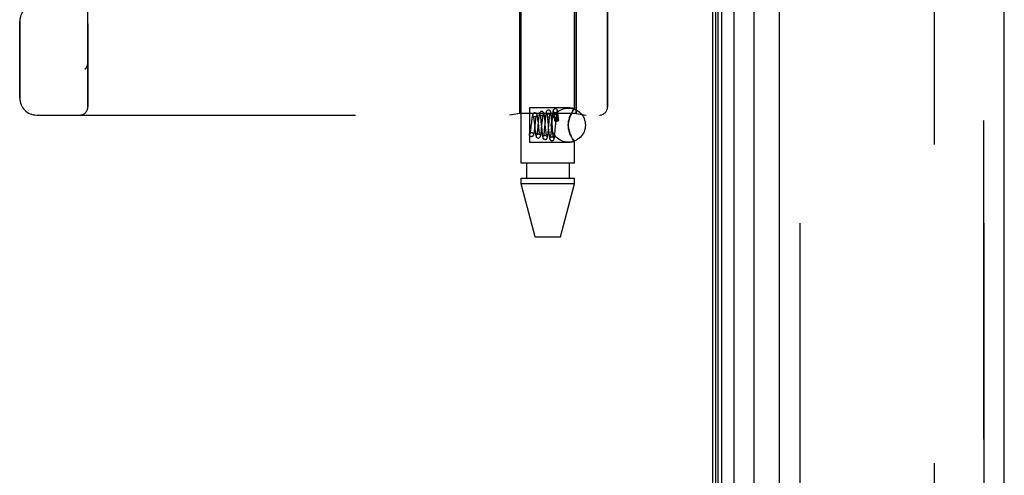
# Model space of a CAD drawing. Header units: inches. Extents: x 0 to 212, y 0 to 138.
# Tile 12 of 256: x 16.5 to 20.11, y 57.27 to 58.94. Entities that reach past the tile are written whole.
import ezdxf

# ---------------------------------------------------------------- set-up
doc = ezdxf.new("R2010")
doc.units = ezdxf.units.IN
doc.header["$LTSCALE"] = 11.6875
doc.header["$MEASUREMENT"] = 0
doc.linetypes.add('HIDDEN', pattern=[0.2, 0.1, -0.1])
doc.layers.get('0').update_dxf_attribs({"linetype": 'CONTINUOUS'})
for name, color, linetype in [('DEFAULT_2', 8, 'HIDDEN'), ('LEFTHAND_DOOR_ASSEMBLY', 7, 'CONTINUOUS'), ('RIGHTHAND_DOOR_ASSEMBLY', 7, 'CONTINUOUS')]:
    doc.layers.add(name, color=color, linetype=linetype)

msp = doc.modelspace()

# ---------------------------------------------------------------- linework, layer by layer
at = {"color": 3, "linetype": 'Continuous'}
msp.add_line((19.0405, 98.2168), (19.0405, 38.4248), dxfattribs=at)
at = {"layer": 'DEFAULT_2', "color": 8, "linetype": 'HIDDEN'}
msp.add_line((19.853, 97.0552), (19.853, 39.5864), dxfattribs=at)
at = {"layer": 'LEFTHAND_DOOR_ASSEMBLY', "color": 7, "linetype": 'Continuous'}
for p, q in [((19.1182, 97.9862), (19.1182, 38.6554)), ((19.0524, 38.6735), (19.0524, 97.9681)), ((19.0612, 38.6711), (19.0612, 97.9705)), ((19.0748, 38.6644), (19.0748, 97.9772)), ((19.1934, 38.6838), (19.1934, 97.9578))]:
    msp.add_line(p, q, dxfattribs=at)
at = {"layer": 'LEFTHAND_DOOR_ASSEMBLY', "color": 3, "linetype": 'Continuous'}
for p, q in [((19.2855, 38.7058), (19.2855, 97.9358)), ((20.1105, 38.7058), (20.1105, 97.9358))]:
    msp.add_line(p, q, dxfattribs=at)
at = {"layer": 'LEFTHAND_DOOR_ASSEMBLY', "color": 8, "linetype": 'HIDDEN'}
for p, q in [((19.3605, 97.9358), (19.3605, 38.7058)), ((20.0355, 38.7058), (20.0355, 97.9358)), ((16.749, 58.6246), (16.749, 61.2671)), ((18.3385, 58.4178), (18.3385, 61.2658)), ((18.5345, 58.6193), (18.5345, 61.2658)), ((18.3335, 59.1458), (18.3335, 58.5998)), ((18.5395, 59.1458), (18.5395, 58.5998)), ((18.6553, 59.1458), (18.6553, 58.6246)), ((16.499, 58.6571), (16.499, 58.9383)), ((16.7387, 58.7632), (16.7389, 58.7634)), ((16.749, 58.7859), (16.749, 58.7856)), ((18.5185, 58.6213), (18.3685, 58.6213)), ((18.3685, 58.6213), (18.3685, 58.4943)), ((18.5345, 58.6193), (18.5185, 58.6213)), ((16.5615, 58.5946), (18.6253, 58.5946)), ((18.3335, 58.5998), (18.296, 58.5946)), ((18.5395, 58.5998), (18.3335, 58.5998)), ((18.4102, 58.5792), (18.4107, 58.5749)), ((18.4164, 58.575), (18.4169, 58.5792)), ((18.4254, 58.5771), (18.4248, 58.5823)), ((18.4268, 58.5808), (18.4263, 58.5751)), ((18.4347, 58.587), (18.4351, 58.5831)), ((18.4351, 58.5831), (18.4355, 58.5787)), ((18.4355, 58.5787), (18.4361, 58.5715)), ((18.4415, 58.5779), (18.4419, 58.5823)), ((18.4502, 58.5809), (18.4498, 58.586)), ((18.4507, 58.5755), (18.4502, 58.5809)), ((18.4518, 58.5831), (18.4513, 58.5774)), ((18.4594, 58.5931), (18.4598, 58.5893)), ((18.4598, 58.5893), (18.4601, 58.5851)), ((18.4601, 58.5851), (18.4605, 58.5806)), ((18.4605, 58.5806), (18.461, 58.5743)), ((18.4662, 58.5759), (18.4667, 58.5825)), ((18.4667, 58.5825), (18.4671, 58.5865)), ((18.4671, 58.5865), (18.4674, 58.5903)), ((18.4693, 58.5874), (18.4692, 58.5862)), ((18.4692, 58.5862), (18.4692, 58.5849)), ((18.4692, 58.5849), (18.4692, 58.5834)), ((18.4692, 58.5834), (18.4692, 58.5818)), ((18.4692, 58.5818), (18.4692, 58.579)), ((18.4692, 58.579), (18.4692, 58.5758)), ((18.4694, 58.5902), (18.4693, 58.5893)), ((18.4693, 58.5893), (18.4693, 58.5884)), ((18.4693, 58.5884), (18.4693, 58.5874)), ((18.4695, 58.5922), (18.4694, 58.5916)), ((18.4694, 58.5916), (18.4694, 58.5909)), ((18.4694, 58.5909), (18.4694, 58.5902)), ((18.4742, 58.5861), (18.474, 58.5875)), ((18.4744, 58.5846), (18.4742, 58.5861)), ((18.4746, 58.5829), (18.4744, 58.5846)), ((18.475, 58.5859), (18.4745, 58.5911)), ((18.4748, 58.5809), (18.4746, 58.5829)), ((18.4751, 58.5788), (18.4748, 58.5809)), ((18.4755, 58.5802), (18.475, 58.5859)), ((18.4753, 58.5763), (18.4751, 58.5788)), ((18.476, 58.5744), (18.4755, 58.5802)), ((18.5185, 58.5917), (18.5214, 58.5981)), ((18.5271, 58.6084), (18.5296, 58.6123)), ((18.5395, 58.5998), (18.577, 58.5946)), ((18.3742, 58.5528), (18.3737, 58.5478)), ((18.376, 58.5691), (18.3742, 58.5528)), ((18.3855, 58.5739), (18.3861, 58.5688)), ((18.3861, 58.5688), (18.387, 58.5603)), ((18.387, 58.5603), (18.388, 58.5511)), ((18.388, 58.5511), (18.3889, 58.5421)), ((18.3886, 58.5477), (18.3909, 58.5687)), ((18.3909, 58.5687), (18.3915, 58.5733)), ((18.399, 58.5495), (18.3984, 58.5443)), ((18.4012, 58.5721), (18.399, 58.5495)), ((18.4008, 58.5717), (18.4001, 58.577)), ((18.4014, 58.5662), (18.4008, 58.5717)), ((18.4028, 58.5521), (18.4014, 58.5662)), ((18.4036, 58.5443), (18.4028, 58.5521)), ((18.4107, 58.5749), (18.4111, 58.5702)), ((18.4111, 58.5702), (18.4121, 58.5597)), ((18.4121, 58.5597), (18.4129, 58.5513)), ((18.4129, 58.5513), (18.4139, 58.54)), ((18.413, 58.5405), (18.4135, 58.5455)), ((18.4135, 58.5455), (18.4157, 58.5682)), ((18.4157, 58.5682), (18.4164, 58.575)), ((18.424, 58.5491), (18.4233, 58.5413)), ((18.4263, 58.5751), (18.424, 58.5491)), ((18.4259, 58.5717), (18.4254, 58.5771)), ((18.427, 58.5607), (18.4259, 58.5717)), ((18.4281, 58.5477), (18.427, 58.5607)), ((18.4288, 58.5406), (18.4281, 58.5477)), ((18.438, 58.5494), (18.4389, 58.5379)), ((18.4381, 58.5396), (18.4386, 58.5453)), ((18.4386, 58.5453), (18.4408, 58.5705)), ((18.4408, 58.5705), (18.4415, 58.5779)), ((18.4486, 58.5433), (18.448, 58.5359)), ((18.4513, 58.5774), (18.4486, 58.5433)), ((18.4517, 58.5638), (18.4507, 58.5755)), ((18.4529, 58.5491), (18.4517, 58.5638)), ((18.4539, 58.5383), (18.4529, 58.5491)), ((18.4633, 58.5401), (18.4662, 58.5759)), ((18.4685, 58.572), (18.4692, 58.572)), ((18.4692, 58.5758), (18.4692, 58.572)), ((18.4756, 58.5736), (18.4753, 58.5763)), ((18.376, 58.5153), (18.3746, 58.5155)), ((18.3746, 58.5154), (18.3761, 58.5153)), ((18.376, 58.5303), (18.3774, 58.5301)), ((18.3761, 58.5303), (18.3774, 58.5302)), ((18.3889, 58.5421), (18.3895, 58.5366)), ((18.4139, 58.54), (18.4145, 58.5348)), ((18.4145, 58.5348), (18.415, 58.5299)), ((18.4233, 58.5413), (18.4229, 58.5366)), ((18.4293, 58.5362), (18.4288, 58.5406)), ((18.4297, 58.5322), (18.4293, 58.5362)), ((18.4389, 58.5379), (18.4394, 58.5323)), ((18.4394, 58.5323), (18.4399, 58.527)), ((18.448, 58.5359), (18.4476, 58.5314)), ((18.4543, 58.5335), (18.4539, 58.5383)), ((18.4547, 58.5291), (18.4543, 58.5335)), ((18.4551, 58.5251), (18.4547, 58.5291)), ((18.4629, 58.5348), (18.4633, 58.5401)), ((18.5214, 58.5175), (18.5185, 58.5239)), ((18.5185, 58.4943), (18.3685, 58.4943)), ((18.5345, 58.4963), (18.5185, 58.4943)), ((18.5342, 58.4968), (18.5345, 58.4963)), ((18.5345, 58.4178), (18.5345, 58.4963)), ((18.5345, 58.4178), (18.3385, 58.4178)), ((18.358, 58.4178), (18.358, 58.3628)), ((18.515, 58.4178), (18.515, 58.3628)), ((18.3385, 58.3628), (18.5345, 58.3628)), ((18.3385, 58.3419), (18.3385, 58.3628)), ((18.5345, 58.3419), (18.5345, 58.3628)), ((18.5345, 58.3419), (18.3385, 58.3419)), ((18.39, 58.1478), (18.3385, 58.3419)), ((18.483, 58.1478), (18.5345, 58.3419)), ((18.39, 58.1478), (18.483, 58.1478))]:
    msp.add_line(p, q, dxfattribs=at)
for points in [[(16.7387, 58.7632), (16.7389, 58.7634), (16.7392, 58.7636), (16.7394, 58.7638), (16.7396, 58.7641), (16.7399, 58.7643), (16.7401, 58.7645), (16.7403, 58.7647), (16.7405, 58.7649), (16.7407, 58.7651), (16.7409, 58.7653), (16.7411, 58.7656), (16.7413, 58.7658), (16.7415, 58.766), (16.7417, 58.7662), (16.7419, 58.7664), (16.7421, 58.7667), (16.7423, 58.7669), (16.7424, 58.7671), (16.7426, 58.7673), (16.7428, 58.7676)], [(16.747, 58.7751), (16.7468, 58.7745), (16.7465, 58.7739), (16.7463, 58.7733), (16.746, 58.7728), (16.7457, 58.7722), (16.7455, 58.7717), (16.7452, 58.7711), (16.7448, 58.7706), (16.7445, 58.7701), (16.7442, 58.7696), (16.7439, 58.769), (16.7435, 58.7685), (16.7432, 58.7681), (16.7428, 58.7676)], [(16.749, 58.7856), (16.749, 58.7852), (16.749, 58.7846), (16.749, 58.784), (16.7489, 58.7834), (16.7489, 58.7828), (16.7488, 58.7822), (16.7487, 58.7815), (16.7486, 58.7809), (16.7485, 58.7803), (16.7484, 58.7797), (16.7483, 58.7791), (16.7481, 58.7785), (16.748, 58.7779), (16.7478, 58.7774), (16.7476, 58.7768), (16.7474, 58.7762), (16.7472, 58.7756), (16.747, 58.7751)], [(18.4636, 58.6178), (18.4627, 58.6178), (18.4609, 58.6173), (18.4592, 58.6164), (18.4579, 58.6153), (18.457, 58.6142), (18.4563, 58.6132), (18.4559, 58.6122), (18.4555, 58.6112), (18.4552, 58.6102), (18.455, 58.6092), (18.4547, 58.608), (18.4545, 58.6068), (18.4543, 58.6054), (18.454, 58.6038), (18.4538, 58.6021), (18.4535, 58.6002), (18.4533, 58.5981), (18.453, 58.596), (18.4528, 58.5936), (18.4525, 58.5912), (18.4523, 58.5886), (18.4518, 58.5831)], [(18.4745, 58.5911), (18.4743, 58.5935), (18.4741, 58.5958), (18.4738, 58.5979), (18.4736, 58.5999), (18.4734, 58.6018), (18.4731, 58.6035), (18.4729, 58.605), (18.4727, 58.6064), (18.4724, 58.6077), (18.4722, 58.6089), (18.4719, 58.61), (18.4717, 58.611), (18.4713, 58.6119), (18.4709, 58.6129), (18.4703, 58.614), (18.4695, 58.6151), (18.4682, 58.6163), (18.4665, 58.6172), (18.4646, 58.6177), (18.4635, 58.6178)], [(18.5342, 58.6188), (18.5332, 58.6175), (18.5317, 58.6154), (18.5296, 58.6123), (18.5271, 58.6084), (18.5243, 58.6036), (18.5214, 58.5981), (18.5185, 58.5917)], [(18.5332, 58.6175), (18.5342, 58.6188), (18.5345, 58.6193)], [(18.3886, 58.6028), (18.3878, 58.6028), (18.386, 58.6023), (18.3843, 58.6015), (18.3829, 58.6004), (18.3819, 58.5993), (18.3812, 58.5982), (18.3807, 58.5971), (18.3803, 58.5961), (18.38, 58.595), (18.3797, 58.5938), (18.3794, 58.5925), (18.3791, 58.5911), (18.3788, 58.5895), (18.3785, 58.5877), (18.3782, 58.5858), (18.3779, 58.5838), (18.3776, 58.5816), (18.3772, 58.5793), (18.3769, 58.5769), (18.3766, 58.5744), (18.376, 58.5691)], [(18.3886, 58.5878), (18.3877, 58.5879), (18.386, 58.5883), (18.3846, 58.5891), (18.3837, 58.5899), (18.3831, 58.5906), (18.3828, 58.591), (18.3828, 58.5911), (18.3828, 58.5911)], [(18.3828, 58.5911), (18.3828, 58.591), (18.3829, 58.5907), (18.3831, 58.59), (18.3833, 58.5892), (18.3835, 58.5882), (18.3837, 58.587), (18.384, 58.5857), (18.3842, 58.5841), (18.3845, 58.5824), (18.3847, 58.5805), (18.385, 58.5785), (18.3853, 58.5763), (18.3855, 58.5739)], [(18.4001, 58.577), (18.3998, 58.5795), (18.3995, 58.5819), (18.3992, 58.5841), (18.3989, 58.5862), (18.3986, 58.5881), (18.3983, 58.5899), (18.398, 58.5915), (18.3977, 58.593), (18.3974, 58.5943), (18.397, 58.5955), (18.3966, 58.5967), (18.3961, 58.5978), (18.3955, 58.5989), (18.3945, 58.6001), (18.3932, 58.6013), (18.3914, 58.6022), (18.3895, 58.6027), (18.3886, 58.6028)], [(18.3943, 58.5906), (18.3943, 58.5909), (18.3944, 58.5911), (18.3944, 58.591), (18.3942, 58.5908), (18.3938, 58.5902), (18.3931, 58.5895), (18.3921, 58.5888), (18.3908, 58.5882), (18.3892, 58.5878), (18.3886, 58.5878)], [(18.3915, 58.5733), (18.392, 58.5774), (18.3922, 58.5793), (18.3925, 58.5811), (18.3927, 58.5828), (18.393, 58.5843), (18.3932, 58.5857), (18.3934, 58.587), (18.3936, 58.5881), (18.3938, 58.589), (18.394, 58.5898), (18.3942, 58.5904), (18.3943, 58.5906)], [(18.4136, 58.6078), (18.4128, 58.6078), (18.4109, 58.6073), (18.4092, 58.6065), (18.4078, 58.6053), (18.4069, 58.6042), (18.4062, 58.603), (18.4057, 58.6018), (18.4053, 58.6007), (18.4049, 58.5994), (18.4046, 58.598), (18.4042, 58.5964), (18.4039, 58.5946), (18.4036, 58.5927), (18.4033, 58.5905), (18.403, 58.5882), (18.4027, 58.5857), (18.4024, 58.5831), (18.4021, 58.5805), (18.4018, 58.5777), (18.4012, 58.5721)], [(18.4136, 58.5928), (18.4126, 58.5929), (18.4109, 58.5934), (18.4095, 58.5942), (18.4085, 58.595), (18.4079, 58.5957), (18.4077, 58.5961), (18.4076, 58.5963), (18.4076, 58.5962)], [(18.4076, 58.5962), (18.4076, 58.5962), (18.4077, 58.5959), (18.4079, 58.5955), (18.408, 58.5949), (18.4082, 58.5941), (18.4084, 58.5932), (18.4085, 58.5921), (18.4087, 58.5909), (18.4089, 58.5896), (18.4091, 58.5881), (18.4094, 58.5865), (18.4096, 58.5849), (18.4098, 58.5831), (18.41, 58.5812), (18.4102, 58.5792)], [(18.4248, 58.5823), (18.4246, 58.5847), (18.4243, 58.5871), (18.424, 58.5892), (18.4237, 58.5913), (18.4234, 58.5932), (18.4232, 58.5949), (18.4229, 58.5965), (18.4226, 58.598), (18.4223, 58.5993), (18.4219, 58.6005), (18.4215, 58.6016), (18.4211, 58.6027), (18.4204, 58.6039), (18.4195, 58.6051), (18.4182, 58.6063), (18.4165, 58.6072), (18.4145, 58.6077), (18.4136, 58.6078)], [(18.4194, 58.5959), (18.4195, 58.5961), (18.4195, 58.5962), (18.4195, 58.5962), (18.4193, 58.5959), (18.4189, 58.5953), (18.4182, 58.5946), (18.4173, 58.5939), (18.416, 58.5933), (18.4146, 58.5929), (18.4136, 58.5928)], [(18.4169, 58.5792), (18.4173, 58.5829), (18.4175, 58.5847), (18.4177, 58.5863), (18.4179, 58.5878), (18.4181, 58.5892), (18.4183, 58.5905), (18.4185, 58.5917), (18.4187, 58.5928), (18.4189, 58.5937), (18.4191, 58.5946), (18.4192, 58.5952), (18.4194, 58.5957), (18.4194, 58.5959)], [(18.4386, 58.6128), (18.4377, 58.6128), (18.4359, 58.6123), (18.4342, 58.6115), (18.4329, 58.6103), (18.4319, 58.6092), (18.4313, 58.6081), (18.4308, 58.6071), (18.4304, 58.606), (18.4301, 58.605), (18.4298, 58.6038), (18.4295, 58.6025), (18.4293, 58.601), (18.429, 58.5994), (18.4287, 58.5976), (18.4285, 58.5956), (18.4282, 58.5935), (18.4279, 58.5912), (18.4276, 58.5888), (18.4274, 58.5862), (18.4268, 58.5808)], [(18.4386, 58.5978), (18.4376, 58.5979), (18.4358, 58.5984), (18.4344, 58.5992), (18.4334, 58.6001), (18.4328, 58.6008), (18.4326, 58.6012), (18.4325, 58.6014), (18.4325, 58.6014)], [(18.4325, 58.6014), (18.4325, 58.6013), (18.4326, 58.6011), (18.4327, 58.6007), (18.4328, 58.6001), (18.433, 58.5994), (18.4332, 58.5985), (18.4333, 58.5975), (18.4335, 58.5964), (18.4337, 58.5951), (18.4339, 58.5937), (18.4341, 58.5922), (18.4343, 58.5906), (18.4345, 58.5889), (18.4347, 58.587)], [(18.4498, 58.586), (18.4495, 58.5884), (18.4493, 58.5906), (18.449, 58.5927), (18.4488, 58.5947), (18.4485, 58.5966), (18.4483, 58.5983), (18.448, 58.5998), (18.4478, 58.6013), (18.4476, 58.6026), (18.4473, 58.6037), (18.447, 58.6048), (18.4467, 58.6059), (18.4464, 58.6068), (18.446, 58.6078), (18.4454, 58.6089), (18.4445, 58.6101), (18.4432, 58.6113), (18.4414, 58.6122), (18.4395, 58.6127), (18.4386, 58.6128)], [(18.4445, 58.6011), (18.4446, 58.6013), (18.4446, 58.6014), (18.4446, 58.6013), (18.4444, 58.601), (18.444, 58.6004), (18.4434, 58.5997), (18.4424, 58.5989), (18.4411, 58.5983), (18.4396, 58.5979), (18.4386, 58.5978)], [(18.4419, 58.5823), (18.4424, 58.5864), (18.4426, 58.5882), (18.4428, 58.59), (18.443, 58.5916), (18.4432, 58.5932), (18.4434, 58.5946), (18.4435, 58.5959), (18.4437, 58.5971), (18.4439, 58.5981), (18.4441, 58.5991), (18.4442, 58.5998), (18.4444, 58.6005), (18.4445, 58.601), (18.4445, 58.6011)], [(18.4636, 58.6028), (18.4626, 58.6029), (18.4608, 58.6034), (18.4593, 58.6042), (18.4583, 58.6051), (18.4578, 58.6059), (18.4575, 58.6063), (18.4574, 58.6065)], [(18.4574, 58.6065), (18.4574, 58.6065), (18.4575, 58.6063), (18.4576, 58.6059), (18.4577, 58.6054), (18.4578, 58.6047), (18.458, 58.6039), (18.4581, 58.603), (18.4583, 58.602), (18.4585, 58.6008), (18.4586, 58.5995), (18.4588, 58.5981), (18.459, 58.5965), (18.4592, 58.5949), (18.4594, 58.5931)], [(18.4696, 58.6063), (18.4697, 58.6064), (18.4697, 58.6065), (18.4697, 58.6064), (18.4695, 58.606), (18.4691, 58.6055), (18.4684, 58.6047), (18.4674, 58.604), (18.4661, 58.6033), (18.4646, 58.6029), (18.4636, 58.6028)], [(18.4674, 58.5903), (18.4678, 58.5937), (18.468, 58.5953), (18.4681, 58.5968), (18.4683, 58.5982), (18.4685, 58.5995), (18.4686, 58.6007), (18.4688, 58.6019), (18.469, 58.6029), (18.4691, 58.6038), (18.4693, 58.6046), (18.4694, 58.6052), (18.4695, 58.6058), (18.4696, 58.6062), (18.4696, 58.6063)], [(18.474, 58.5875), (18.4739, 58.5881), (18.4738, 58.5887), (18.4737, 58.5893), (18.4736, 58.5898), (18.4735, 58.5903), (18.4734, 58.5908), (18.4734, 58.5912), (18.4733, 58.5916), (18.4732, 58.592), (18.4731, 58.5924), (18.4731, 58.5927), (18.473, 58.593), (18.4729, 58.5934), (18.4729, 58.5936), (18.4728, 58.5939), (18.4727, 58.5942), (18.4727, 58.5944), (18.4726, 58.5947), (18.4725, 58.5949), (18.4725, 58.5951), (18.4724, 58.5953), (18.4723, 58.5955), (18.4723, 58.5957), (18.4722, 58.5959), (18.4722, 58.5961), (18.4721, 58.5963), (18.472, 58.5965), (18.472, 58.5966), (18.4719, 58.5968), (18.4718, 58.5969), (18.4717, 58.5971), (18.4717, 58.5972), (18.4716, 58.5973), (18.4715, 58.5974), (18.4715, 58.5975), (18.4714, 58.5976), (18.4713, 58.5977), (18.4712, 58.5978), (18.4711, 58.5978), (18.471, 58.5978), (18.4709, 58.5979), (18.4708, 58.5978), (18.4707, 58.5977), (18.4705, 58.5976), (18.4704, 58.5974), (18.4703, 58.5972), (18.4702, 58.5971), (18.4702, 58.5969), (18.4701, 58.5967), (18.4701, 58.5966), (18.47, 58.5964), (18.47, 58.5963), (18.47, 58.5962), (18.4699, 58.596), (18.4699, 58.5959), (18.4699, 58.5958), (18.4699, 58.5956), (18.4699, 58.5955), (18.4698, 58.5954), (18.4698, 58.5953), (18.4698, 58.5951), (18.4698, 58.595), (18.4698, 58.5949), (18.4697, 58.5947), (18.4697, 58.5946), (18.4697, 58.5944), (18.4697, 58.5943), (18.4697, 58.5941), (18.4696, 58.5939), (18.4696, 58.5937), (18.4696, 58.5935), (18.4696, 58.5933), (18.4696, 58.5931), (18.4695, 58.5929), (18.4695, 58.5927), (18.4695, 58.5922)], [(18.5185, 58.5239), (18.516, 58.5305), (18.5139, 58.5372), (18.5124, 58.5441), (18.5115, 58.551), (18.5111, 58.5579), (18.5115, 58.5648), (18.5124, 58.5717), (18.514, 58.5785), (18.516, 58.5852), (18.5185, 58.5917)], [(18.5185, 58.5917), (18.5168, 58.5875), (18.5153, 58.5831), (18.514, 58.5785), (18.5128, 58.5737), (18.5119, 58.5686), (18.5113, 58.5632), (18.5112, 58.5578), (18.5113, 58.5524), (18.5119, 58.5471), (18.5128, 58.542), (18.5139, 58.5372), (18.5153, 58.5326), (18.5168, 58.5281), (18.5185, 58.5239)], [(18.3737, 58.5478), (18.3731, 58.5433), (18.3728, 58.5411), (18.3726, 58.5392), (18.3723, 58.5373), (18.3721, 58.5355), (18.3718, 58.5339), (18.3716, 58.5325), (18.3713, 58.5311), (18.3711, 58.53), (18.3709, 58.529), (18.3707, 58.5282), (18.3705, 58.5276), (18.3704, 58.5272), (18.3704, 58.5271)], [(18.3761, 58.5153), (18.377, 58.5154), (18.3789, 58.5159), (18.3807, 58.5168), (18.3821, 58.518), (18.383, 58.5192), (18.3837, 58.5204), (18.3842, 58.5216), (18.3846, 58.5228), (18.385, 58.5241), (18.3853, 58.5255), (18.3857, 58.5271), (18.386, 58.5288), (18.3863, 58.5307), (18.3867, 58.5328), (18.387, 58.535), (18.3873, 58.5374), (18.3876, 58.5398), (18.388, 58.5424), (18.3886, 58.5477)], [(18.3984, 58.5443), (18.3979, 58.5396), (18.3977, 58.5373), (18.3974, 58.5352), (18.3972, 58.5333), (18.3969, 58.5314), (18.3967, 58.5297), (18.3965, 58.5281), (18.3962, 58.5267), (18.396, 58.5254), (18.3958, 58.5244), (18.3956, 58.5234), (18.3954, 58.5227), (18.3954, 58.5225)], [(18.4044, 58.5375), (18.4039, 58.5419), (18.4036, 58.5443)], [(18.4361, 58.5715), (18.4373, 58.558), (18.4375, 58.5552), (18.438, 58.5494)], [(18.4685, 58.5767), (18.4665, 58.5766), (18.4648, 58.5763), (18.4632, 58.576), (18.462, 58.5755), (18.4613, 58.5749), (18.461, 58.5743), (18.461, 58.5743)], [(18.461, 58.5743), (18.4613, 58.5737), (18.462, 58.5732), (18.4632, 58.5727), (18.4648, 58.5723), (18.4665, 58.5721), (18.4685, 58.572)], [(18.476, 58.5744), (18.4759, 58.5747), (18.4754, 58.5752), (18.4746, 58.5757), (18.4734, 58.5761), (18.4719, 58.5764), (18.4703, 58.5766), (18.4685, 58.5767)], [(18.4756, 58.5736), (18.474, 58.5732), (18.4723, 58.5728), (18.4708, 58.5724), (18.4692, 58.572)], [(18.4756, 58.5736), (18.4759, 58.5742), (18.476, 58.5744)], [(18.3746, 58.5155), (18.374, 58.5156), (18.3723, 58.5163), (18.3707, 58.5175), (18.3695, 58.5191), (18.3688, 58.5209), (18.3685, 58.5228), (18.3688, 58.5247), (18.3695, 58.5266), (18.3707, 58.5281), (18.3723, 58.5293), (18.374, 58.53), (18.376, 58.5303)], [(18.3704, 58.5271), (18.3703, 58.527), (18.3704, 58.5272), (18.3707, 58.5276), (18.3712, 58.5282), (18.3722, 58.529), (18.3736, 58.5298), (18.3752, 58.5302), (18.3761, 58.5303)], [(18.3774, 58.5301), (18.378, 58.53), (18.3797, 58.5293), (18.3813, 58.5281), (18.3825, 58.5266), (18.3832, 58.5247), (18.3835, 58.5228), (18.3832, 58.5209), (18.3825, 58.5191), (18.3813, 58.5175), (18.3797, 58.5163), (18.378, 58.5156), (18.376, 58.5153)], [(18.3895, 58.5366), (18.3899, 58.534), (18.3902, 58.5316), (18.3905, 58.5294), (18.3907, 58.5273), (18.391, 58.5254), (18.3913, 58.5236), (18.3916, 58.522), (18.3919, 58.5206), (18.3922, 58.5193), (18.3925, 58.5182), (18.3929, 58.5171), (18.3932, 58.516), (18.3937, 58.515), (18.3944, 58.5138), (18.3954, 58.5127), (18.3968, 58.5116), (18.3985, 58.5107), (18.4003, 58.5103), (18.4011, 58.5103)], [(18.3954, 58.5225), (18.3953, 58.5222), (18.3952, 58.5219), (18.3952, 58.5219), (18.3953, 58.5222), (18.3957, 58.5227), (18.3965, 58.5235), (18.3976, 58.5243), (18.399, 58.5249), (18.4005, 58.5253), (18.4011, 58.5253)], [(18.4011, 58.5103), (18.402, 58.5104), (18.404, 58.5109), (18.4057, 58.5118), (18.407, 58.513), (18.408, 58.5142), (18.4086, 58.5154), (18.4091, 58.5166), (18.4095, 58.5178), (18.4099, 58.5193), (18.4103, 58.5209), (18.4106, 58.5227), (18.411, 58.5246), (18.4113, 58.5266), (18.4116, 58.5288), (18.4119, 58.531), (18.4122, 58.5333), (18.4124, 58.5356), (18.413, 58.5405)], [(18.4011, 58.5253), (18.402, 58.5252), (18.4035, 58.5249), (18.4047, 58.5243), (18.4057, 58.5235), (18.4064, 58.5229), (18.4068, 58.5223), (18.4069, 58.522), (18.407, 58.5219)], [(18.407, 58.5219), (18.4069, 58.5221), (18.4068, 58.5225), (18.4066, 58.5231), (18.4065, 58.5238), (18.4063, 58.5248), (18.4061, 58.5259), (18.4058, 58.5271), (18.4056, 58.5285), (18.4054, 58.53), (18.4051, 58.5317), (18.4049, 58.5335), (18.4047, 58.5354), (18.4044, 58.5375)], [(18.415, 58.5299), (18.4152, 58.5276), (18.4155, 58.5254), (18.4158, 58.5234), (18.416, 58.5215), (18.4163, 58.5198), (18.4165, 58.5182), (18.4168, 58.5167), (18.4171, 58.5154), (18.4173, 58.5142), (18.4176, 58.5131), (18.4179, 58.512), (18.4183, 58.511), (18.4188, 58.51), (18.4195, 58.5088), (18.4204, 58.5077), (18.4218, 58.5066), (18.4235, 58.5058), (18.4253, 58.5053), (18.4261, 58.5053)], [(18.4202, 58.5173), (18.4201, 58.517), (18.4201, 58.5168), (18.4202, 58.517), (18.4206, 58.5176), (18.4213, 58.5184), (18.4224, 58.5192), (18.4238, 58.5199), (18.4254, 58.5203), (18.4261, 58.5203)], [(18.4229, 58.5366), (18.4224, 58.5323), (18.4222, 58.5303), (18.422, 58.5284), (18.4218, 58.5266), (18.4216, 58.525), (18.4213, 58.5235), (18.4211, 58.5221), (18.4209, 58.5209), (18.4208, 58.5198), (18.4206, 58.5188), (18.4204, 58.518), (18.4203, 58.5174), (18.4202, 58.5173)], [(18.4261, 58.5053), (18.427, 58.5054), (18.429, 58.5059), (18.4307, 58.5068), (18.432, 58.508), (18.4329, 58.5092), (18.4335, 58.5103), (18.434, 58.5114), (18.4343, 58.5124), (18.4346, 58.5135), (18.4349, 58.5147), (18.4352, 58.516), (18.4355, 58.5175), (18.4357, 58.5191), (18.436, 58.5208), (18.4363, 58.5227), (18.4365, 58.5248), (18.4368, 58.527), (18.4371, 58.5293), (18.4373, 58.5317), (18.4376, 58.5343), (18.4381, 58.5396)], [(18.4261, 58.5203), (18.4272, 58.5202), (18.4286, 58.5198), (18.4299, 58.5192), (18.4308, 58.5184), (18.4315, 58.5177), (18.4319, 58.5172), (18.432, 58.5169), (18.4321, 58.5168)], [(18.4321, 58.5168), (18.432, 58.5169), (18.4319, 58.5173), (18.4318, 58.5178), (18.4316, 58.5185), (18.4315, 58.5193), (18.4313, 58.5203), (18.4311, 58.5213), (18.4309, 58.5226), (18.4307, 58.5239), (18.4305, 58.5253), (18.4303, 58.5269), (18.4301, 58.5286), (18.4299, 58.5303), (18.4297, 58.5322)], [(18.4399, 58.527), (18.4402, 58.5245), (18.4405, 58.5222), (18.4407, 58.52), (18.441, 58.5179), (18.4412, 58.516), (18.4415, 58.5143), (18.4417, 58.5127), (18.442, 58.5113), (18.4422, 58.5101), (18.4425, 58.5089), (18.4427, 58.5079), (18.443, 58.5069), (18.4434, 58.5059), (18.4438, 58.5049), (18.4445, 58.5038), (18.4454, 58.5027), (18.4467, 58.5016), (18.4484, 58.5008), (18.4503, 58.5003), (18.4511, 58.5003)], [(18.4451, 58.5121), (18.445, 58.5118), (18.445, 58.5116), (18.445, 58.5117), (18.4451, 58.512), (18.4455, 58.5125), (18.4462, 58.5133), (18.4473, 58.5141), (18.4487, 58.5149), (18.4503, 58.5152), (18.4511, 58.5153)], [(18.4476, 58.5314), (18.4472, 58.5273), (18.447, 58.5254), (18.4468, 58.5236), (18.4466, 58.5219), (18.4464, 58.5203), (18.4462, 58.5189), (18.4461, 58.5175), (18.4459, 58.5163), (18.4457, 58.5152), (18.4455, 58.5142), (18.4454, 58.5134), (18.4452, 58.5127), (18.4451, 58.5122), (18.4451, 58.5121)], [(18.4511, 58.5003), (18.452, 58.5004), (18.4539, 58.5009), (18.4556, 58.5018), (18.457, 58.503), (18.4578, 58.5041), (18.4584, 58.5052), (18.4589, 58.5062), (18.4592, 58.5072), (18.4595, 58.5082), (18.4597, 58.5093), (18.46, 58.5104), (18.4602, 58.5117), (18.4605, 58.5132), (18.4607, 58.5147), (18.461, 58.5165), (18.4612, 58.5183), (18.4614, 58.5203), (18.4617, 58.5225), (18.4619, 58.5247), (18.4622, 58.5271), (18.4624, 58.5296), (18.4629, 58.5348)], [(18.4511, 58.5153), (18.4522, 58.5152), (18.4536, 58.5148), (18.4549, 58.5141), (18.4559, 58.5134), (18.4565, 58.5127), (18.4569, 58.5121), (18.4571, 58.5118), (18.4572, 58.5117)], [(18.4572, 58.5117), (18.4572, 58.5117), (18.4571, 58.5118), (18.457, 58.5121), (18.4569, 58.5126), (18.4568, 58.5132), (18.4566, 58.514), (18.4565, 58.515), (18.4563, 58.516), (18.4561, 58.5172), (18.4559, 58.5186), (18.4557, 58.52), (18.4555, 58.5216), (18.4553, 58.5233), (18.4551, 58.5251)], [(18.5185, 58.5239), (18.5214, 58.5175), (18.5243, 58.512)], [(18.5345, 58.4963), (18.5342, 58.4968), (18.5332, 58.4981), (18.5317, 58.5002), (18.5296, 58.5033), (18.5271, 58.5072), (18.5243, 58.512)], [(18.5271, 58.5072), (18.5296, 58.5033), (18.5317, 58.5002)]]:
    msp.add_lwpolyline(points, dxfattribs=at)
msp.add_circle((18.5115, 58.5578), 0.0625, dxfattribs=at)
for centre, radius, start, end in [((18.5615, 56.6707), 2.7751, 90, 136.1116), ((16.5615, 58.9383), 0.0625, 90, 180), ((16.5615, 58.6571), 0.0625, 180, 270), ((16.719, 58.6246), 0.03, 270, 360), ((18.6253, 58.6246), 0.03, 270, 360)]:
    msp.add_arc(centre, radius, start, end, dxfattribs=at)
at = {"layer": 'RIGHTHAND_DOOR_ASSEMBLY', "color": 8, "linetype": 'HIDDEN'}
for p, q in [((19.3605, 97.9358), (19.3605, 38.7058)), ((20.0355, 97.9358), (20.0355, 38.7058)), ((16.749, 61.2671), (16.749, 58.6246)), ((18.3335, 58.5998), (18.3335, 59.1458)), ((18.5395, 58.5998), (18.5395, 59.1458)), ((18.6553, 58.6246), (18.6553, 59.1458)), ((16.499, 58.9383), (16.499, 58.6571)), ((16.7387, 58.7632), (16.7389, 58.7634)), ((16.749, 58.7856), (16.749, 58.7859)), ((16.5615, 58.5946), (18.6253, 58.5946)), ((18.3335, 58.5998), (18.296, 58.5946)), ((18.5395, 58.5998), (18.3335, 58.5998)), ((18.5395, 58.5998), (18.577, 58.5946))]:
    msp.add_line(p, q, dxfattribs=at)
for points in [[(16.7428, 58.7676), (16.7426, 58.7674), (16.7425, 58.7671), (16.7423, 58.7669), (16.7421, 58.7667), (16.7419, 58.7664), (16.7417, 58.7662), (16.7415, 58.766), (16.7413, 58.7658), (16.7411, 58.7656), (16.7409, 58.7653), (16.7407, 58.7651), (16.7405, 58.7649), (16.7403, 58.7647), (16.7401, 58.7645), (16.7399, 58.7643), (16.7396, 58.7641), (16.7394, 58.7638), (16.7392, 58.7636), (16.7389, 58.7634), (16.7387, 58.7632)], [(16.7428, 58.7676), (16.7432, 58.7681), (16.7435, 58.7686), (16.7439, 58.769), (16.7442, 58.7695), (16.7445, 58.77), (16.7448, 58.7706), (16.7451, 58.7711), (16.7454, 58.7716), (16.7457, 58.7722), (16.746, 58.7727), (16.7462, 58.7733), (16.7465, 58.7738), (16.7467, 58.7744), (16.747, 58.7749)], [(16.747, 58.7749), (16.7472, 58.7755), (16.7474, 58.7761), (16.7476, 58.7767), (16.7478, 58.7773), (16.7479, 58.7779), (16.7481, 58.7785), (16.7482, 58.7791), (16.7484, 58.7797), (16.7485, 58.7803), (16.7486, 58.7809), (16.7487, 58.7815), (16.7488, 58.7821), (16.7489, 58.7827), (16.7489, 58.7834), (16.749, 58.784), (16.749, 58.7846), (16.749, 58.7852), (16.749, 58.7856)]]:
    msp.add_lwpolyline(points, dxfattribs=at)
for centre, radius, start, end in [((18.5615, 56.6707), 2.7751, 90, 136.1116), ((16.5615, 58.9383), 0.0625, 90, 180), ((16.5615, 58.6571), 0.0625, 180, 270), ((16.719, 58.6246), 0.03, 270, 360), ((18.6253, 58.6246), 0.03, 270, 360)]:
    msp.add_arc(centre, radius, start, end, dxfattribs=at)

doc.saveas('drawing.dxf')
